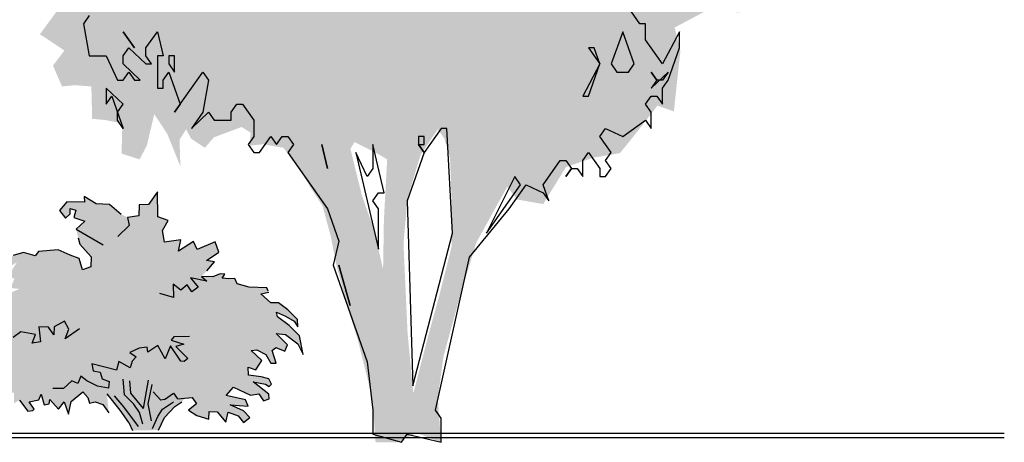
# Model space of a CAD drawing. Extents: x -73 to 359, y -4 to 85.
# Tile 82 of 151: x 117.41 to 122.12, y -1.64 to 0.37. Entities that reach past the tile are written whole.
import ezdxf

# ---------------------------------------------------------------- set-up
doc = ezdxf.new("R2010")
doc.units = 0
doc.header["$MEASUREMENT"] = 0
doc.layers.add('Ansicht_Nord Garagen_4_P_ZE_SYMBOL', color=7, linetype='Continuous')
doc.layers.add('Ansicht_Nord Garagen_4_R_TR_BODEN', color=7, linetype='Continuous')

msp = doc.modelspace()

# ---------------------------------------------------------------- hatches: boundary and pattern name
at = {"layer": 'Ansicht_Nord Garagen_4_P_ZE_SYMBOL', "linetype": 'Continuous', "lineweight": 18, "ltscale": 1000}
h = msp.add_hatch(color=255, dxfattribs=at)
h.paths.add_polyline_path([(120.445, 1.6231), (120.566, 1.6397), (120.6752, 1.7172), (120.7922, 1.7504), (120.9365, 1.7837), (121.0067, 1.8445), (121.0691, 1.8113), (121.1042, 1.6486), (121.1198, 1.5324), (121.0262, 1.4327), (121.0691, 1.3774), (121.19, 1.3774), (121.1471, 1.2888), (121.0847, 1.2445), (121.0925, 1.156), (121.1081, 1.0895), (121.1003, 1.0397), (121.0652, 0.9345), (121.0847, 0.8128), (121.0496, 0.6965), (121.0808, 0.5471), (120.9404, 0.4419), (120.8546, 0.4087), (120.6986, 0.4198), (120.5426, 0.3367), (120.5699, 0.2238), (120.5387, -0.064), (120.4606, -0.0364), (120.3397, -0.1913), (120.2812, -0.2633), (120.1525, -0.2854), (120.0238, -0.3297), (119.9146, -0.5069), (119.7898, -0.4847), (119.743, -0.4238), (119.5948, -0.6917), (119.5129, -0.963), (119.4388, -1.2342), (119.4115, -1.4335), (119.4271, -1.6449), (119.3101, -1.5995), (119.2204, -1.6449), (119.1143, -1.6449), (119.0987, -1.4335), (119.0285, -1.1512), (118.9778, -0.9906), (118.9271, -0.7969), (118.8998, -0.6585), (118.8608, -0.5146), (118.8062, -0.4316), (118.7438, -0.3264), (118.6736, -0.2378), (118.5761, -0.2212), (118.5137, -0.2268), (118.5176, -0.1659), (118.4747, -0.1382), (118.3421, -0.188), (118.2992, -0.2378), (118.2328, -0.1936), (118.2094, -0.1493), (118.1782, -0.1991), (118.1821, -0.3264), (118.1197, -0.1714), (118.0573, -0.0773), (118.0222, -0.2268), (117.9871, -0.2932), (117.9013, -0.2655), (117.9052, -0.1216), (117.8233, -0.105), (117.7609, -0.0995), (117.757, 0.0555), (117.679, 0.0611), (117.6166, 0.0555), (117.5737, 0.1552), (117.6283, 0.2271), (117.562, 0.2714), (117.5113, 0.3046), (117.6205, 0.4541), (117.6673, 0.5205), (117.5581, 0.5094), (117.4723, 0.5858), (117.5659, 0.6855), (117.6361, 0.7242), (117.6049, 0.8128), (117.4879, 0.774), (117.4157, 0.774), (117.4411, 0.9456), (117.4684, 1.0286), (117.5776, 0.9954), (117.601, 1.0065), (117.5893, 1.1283), (117.6205, 1.2556), (117.4489, 1.3165), (117.4957, 1.4327), (117.523, 1.4991), (117.4801, 1.6209), (117.4762, 1.798), (117.5425, 2.0084), (117.6712, 2.1025), (117.7531, 2.18), (117.874, 2.2243), (117.991, 2.2187), (118.1236, 2.2298), (118.1314, 2.2907), (118.0417, 2.3018), (117.9949, 2.3184), (117.8584, 2.3294), (117.7999, 2.3959), (117.7375, 2.5066), (117.6868, 2.5896), (117.6595, 2.739), (117.6283, 2.894), (117.7687, 2.8055), (117.8779, 2.7944), (117.9754, 2.8553), (117.796, 2.9328), (117.7609, 2.9937), (117.8233, 3.121), (117.9676, 3.0977), (118.0495, 3.0535), (118.108, 3.1254), (118.1782, 3.214), (118.2719, 3.1033), (118.3421, 3.0258), (118.4279, 2.9538), (118.3967, 3.1143), (118.2563, 3.2084), (118.1509, 3.2859), (118.0339, 3.3579), (117.9871, 3.5073), (118.0261, 3.5793), (118.1743, 3.6125), (118.1548, 3.7343), (118.1704, 3.8782), (118.2836, 3.8561), (118.4045, 3.7952), (118.4825, 3.7675), (118.5488, 3.8173), (118.6346, 3.8893), (118.7828, 3.8229), (118.8179, 3.7398), (118.9817, 3.7454), (118.9622, 3.9557), (119.0285, 4.0332), (119.1455, 3.928), (119.1923, 3.845), (119.5121, 3.9391), (119.5823, 4.083), (119.6884, 4.238), (119.8093, 4.2159), (119.899, 4.3166), (120.055, 4.1993), (120.0043, 4.155), (119.9146, 4.1107), (119.9068, 3.9834), (120.0121, 3.9225), (120.1447, 3.9723), (120.2032, 4.0332), (120.3007, 3.9778), (120.2812, 3.845), (120.2149, 3.7454), (120.328, 3.6623), (120.5348, 3.6125), (120.5114, 3.4575), (120.4919, 3.369), (120.5231, 3.2749), (120.5075, 3.1066), (120.4294, 3.0236), (120.5153, 2.8962), (120.6284, 2.8796), (120.7142, 2.935), (120.8312, 2.863), (120.7844, 2.7689), (120.8117, 2.6582), (120.8351, 2.5143), (120.8, 2.3815), (120.8273, 2.3206), (120.9404, 2.3815), (121.0301, 2.2874), (120.9716, 2.1988), (120.9599, 2.1158), (120.9521, 1.9663), (120.9014, 1.8888), (120.8507, 1.9719), (120.7493, 2.0217), (120.5855, 1.9276), (120.5426, 1.8113), (120.4372, 1.7504)], flags=0)
h.paths.add_polyline_path([(119.1229, -0.2655), (119.1697, -0.2932), (119.1541, -0.581), (119.1502, -0.819), (119.1073, -0.6308), (119.0488, -0.4648), (118.9942, -0.2434), (119.0137, -0.2102)], flags=0)
h.paths.add_polyline_path([(119.2672, -0.4759), (119.3296, -0.271), (119.4115, -0.1493), (119.4427, -0.1936), (119.47, -0.2877), (119.4778, -0.5035), (119.4778, -0.7083), (119.4193, -0.9408), (119.3647, -1.1401), (119.2945, -1.4113), (119.2672, -1.1235), (119.2477, -0.6973)], flags=0)
h.paths.add_polyline_path([(120.7415, 0.8438), (120.8741, 0.9711), (120.9209, 1.0652), (120.6713, 1.0486), (120.6167, 0.9545)], flags=0)
h.paths.add_polyline_path([(120.5192, 2.6306), (120.6401, 2.6859), (120.5855, 2.3649), (120.4763, 2.3759)], flags=0)
msp.add_hatch(color=9, dxfattribs=at).paths.add_polyline_path([(118.2826, -0.853), (118.3091, -0.8262), (118.3445, -0.7834), (118.3063, -0.7755), (118.366, -0.737), (118.3484, -0.6867), (118.2618, -0.7237), (118.2449, -0.6847), (118.1727, -0.7312), (118.1844, -0.6771), (118.1063, -0.6887), (118.0964, -0.6324), (118.1234, -0.5845), (118.075, -0.5672), (118.0731, -0.4489), (118.0306, -0.5093), (117.9861, -0.5109), (117.9832, -0.563), (117.9296, -0.5703), (117.9, -0.5561), (117.8432, -0.5087), (117.7801, -0.505), (117.7228, -0.4708), (117.7235, -0.4972), (117.6407, -0.4953), (117.6043, -0.5379), (117.6336, -0.5746), (117.6551, -0.5533), (117.6551, -0.5282), (117.6825, -0.5359), (117.6727, -0.5707), (117.7254, -0.5881), (117.6844, -0.6268), (117.6942, -0.6674), (117.702, -0.6983), (117.7567, -0.7583), (117.7549, -0.8073), (117.7149, -0.8201), (117.6981, -0.766), (117.6551, -0.7505), (117.599, -0.7248), (117.5045, -0.7332), (117.4882, -0.7532), (117.4325, -0.7382), (117.3837, -0.752), (117.3464, -0.7883), (117.3475, -0.8173), (117.401, -0.7856), (117.3723, -0.831), (117.3143, -0.8541), (117.2963, -0.895), (117.3305, -0.8686), (117.3908, -0.8608), (117.3706, -0.9081), (117.4139, -0.912), (117.3841, -0.9243), (117.3602, -0.9393), (117.3138, -0.9769), (117.3216, -0.9983), (117.2822, -1.0323), (117.2687, -1.073), (117.2929, -1.0925), (117.3081, -1.0696), (117.3166, -1.1226), (117.2704, -1.1526), (117.2732, -1.1911), (117.289, -1.1746), (117.3104, -1.2028), (117.3248, -1.2181), (117.3077, -1.2449), (117.3571, -1.2445), (117.3638, -1.2262), (117.3723, -1.2638), (117.3289, -1.2852), (117.2935, -1.3236), (117.3022, -1.3548), (117.3533, -1.3541), (117.3109, -1.4033), (117.3233, -1.3961), (117.3419, -1.4594), (117.3605, -1.4103), (117.3872, -1.4078), (117.388, -1.4585), (117.4139, -1.4434), (117.4539, -1.4966), (117.4783, -1.493), (117.4837, -1.4863), (117.46, -1.4518), (117.5056, -1.4417), (117.5174, -1.415), (117.5321, -1.4657), (117.5554, -1.4618), (117.5585, -1.4406), (117.6001, -1.4863), (117.627, -1.4519), (117.6485, -1.5108), (117.6609, -1.4495), (117.7166, -1.4044), (117.7402, -1.4306), (117.7481, -1.4585), (117.7757, -1.4518), (117.8117, -1.4635), (117.8398, -1.5046), (117.832, -1.4139), (117.895, -1.4913), (117.9355, -1.5498), (117.9533, -1.5879), (118.0784, -1.5866), (118.106, -1.5259), (118.1555, -1.4735), (118.1895, -1.4519), (118.2039, -1.434), (118.2391, -1.4311), (118.259, -1.4612), (118.2213, -1.4919), (118.2613, -1.5175), (118.3175, -1.5348), (118.3192, -1.498), (118.3582, -1.4988), (118.3992, -1.5491), (118.4109, -1.5007), (118.4576, -1.5192), (118.4832, -1.551), (118.5144, -1.5259), (118.4829, -1.4947), (118.4205, -1.4663), (118.5054, -1.4718), (118.4929, -1.4427), (118.4012, -1.4215), (118.4363, -1.3809), (118.5178, -1.4189), (118.5566, -1.4139), (118.5789, -1.4466), (118.6056, -1.4378), (118.605, -1.415), (118.5302, -1.3554), (118.5886, -1.3673), (118.6064, -1.3785), (118.6179, -1.3673), (118.6043, -1.3422), (118.5672, -1.3325), (118.5069, -1.3242), (118.5054, -1.2858), (118.542, -1.2991), (118.5713, -1.2535), (118.5203, -1.2068), (118.5476, -1.203), (118.5898, -1.2246), (118.6146, -1.2663), (118.6394, -1.2674), (118.6199, -1.2068), (118.6375, -1.1914), (118.6804, -1.2088), (118.6941, -1.1798), (118.6394, -1.1253), (118.6843, -1.1295), (118.7429, -1.174), (118.7688, -1.2251), (118.7513, -1.1354), (118.7012, -1.0869), (118.6467, -1.0457), (118.6416, -1.0234), (118.6844, -1.0423), (118.7249, -1.0656), (118.7429, -1.0928), (118.7412, -1.0579), (118.6951, -1.0125), (118.6512, -0.9783), (118.614, -0.9787), (118.5662, -0.9354), (118.605, -0.9273), (118.6011, -0.9226), (118.5949, -0.907), (118.5099, -0.9042), (118.4526, -0.8875), (118.4422, -0.8627), (118.4129, -0.8646), (118.3817, -0.8613), (118.3946, -0.8418), (118.3718, -0.8407), (118.3367, -0.8549)], flags=0)

# ---------------------------------------------------------------- linework, layer by layer
at = {"layer": 'Ansicht_Nord Garagen_4_P_ZE_SYMBOL', "linetype": 'Continuous', "ltscale": 1000}
for p, q in [((120.3756, 0.3551), (120.3214, 0.432)), ((117.7469, 0.3935), (117.7198, 0.3551)), ((117.7198, 0.3551), (117.7469, 0.2012)), ((120.4027, 0.3551), (120.3756, 0.3551)), ((120.4027, 0.2781), (120.4027, 0.3551)), ((117.9095, 0.3166), (117.9637, 0.2397)), ((117.9637, 0.2397), (117.9095, 0.3166)), ((118.0179, 0.2397), (118.0721, 0.3166)), ((118.0721, 0.3166), (118.0992, 0.2012)), ((120.2943, 0.3166), (120.2401, 0.1628)), ((120.3485, 0.1628), (120.2943, 0.3166)), ((120.5653, 0.3166), (120.484, 0.1628)), ((120.5653, 0.2397), (120.5653, 0.3166)), ((117.9095, 0.2012), (117.9366, 0.2397)), ((117.9366, 0.2397), (118.0179, 0.1628)), ((118.0179, 0.2012), (118.0179, 0.2397)), ((120.1588, 0.2397), (120.1317, 0.2397)), ((120.1317, 0.2397), (120.1859, 0.1628)), ((120.1859, 0.1628), (120.1588, 0.2397)), ((120.484, 0.1628), (120.4027, 0.2781)), ((120.5111, 0.0858), (120.5653, 0.2397)), ((117.7469, 0.2012), (117.8282, 0.2012)), ((117.8282, 0.2012), (117.8824, 0.0858)), ((117.9095, 0.1628), (117.9095, 0.2012)), ((118.045, 0.1628), (118.0179, 0.2012)), ((118.0992, 0.2012), (118.0721, 0.2012)), ((118.0721, 0.2012), (118.0721, 0.0474)), ((118.1534, 0.2012), (118.1263, 0.2012)), ((118.1263, 0.2012), (118.1263, 0.1628)), ((118.1534, 0.1243), (118.1534, 0.2012)), ((117.9908, 0.0858), (117.9095, 0.1628)), ((118.0179, 0.1628), (118.045, 0.1628)), ((118.1263, 0.1628), (118.1534, 0.1243)), ((120.1859, 0.1628), (120.1046, 0.0089)), ((120.1317, 0.0089), (120.1859, 0.1628)), ((120.2401, 0.1628), (120.2672, 0.1243)), ((120.3214, 0.1243), (120.3485, 0.1628)), ((117.9095, 0.0858), (117.9366, 0.1243)), ((117.9366, 0.1243), (117.9637, 0.0858)), ((118.0992, 0.0858), (118.1263, 0.1243)), ((118.1263, 0.1243), (118.1805, -0.0296)), ((118.1534, -0.068), (118.2889, 0.1243)), ((118.2889, 0.1243), (118.316, 0.0858)), ((120.2672, 0.1243), (120.3214, 0.1243)), ((120.4569, 0.0858), (120.4298, 0.1243)), ((120.4298, 0.1243), (120.4569, 0.0858)), ((120.4298, 0.0474), (120.5111, 0.1243)), ((120.5111, 0.1243), (120.484, 0.0858)), ((117.9095, -0.0296), (117.8282, 0.0474)), ((117.8282, 0.0474), (117.8282, -0.0296)), ((117.8824, 0.0858), (117.9095, 0.0858)), ((117.9637, 0.0858), (117.9908, 0.0858)), ((118.0721, 0.0474), (118.0992, 0.0474)), ((118.0992, 0.0474), (118.0992, 0.0858)), ((118.316, 0.0858), (118.2889, -0.068)), ((120.4569, 0.0858), (120.4298, 0.0474)), ((120.484, 0.0858), (120.4569, 0.0858)), ((120.484, 0.0474), (120.5111, 0.0858)), ((120.484, -0.0296), (120.484, 0.0474)), ((117.8282, -0.0296), (117.8553, 0.0089)), ((117.8553, 0.0089), (117.9095, -0.1449)), ((120.1046, 0.0089), (120.1317, 0.0089)), ((120.4027, -0.0296), (120.4298, 0.0089)), ((120.4298, 0.0089), (120.4569, 0.0089)), ((120.4569, 0.0089), (120.484, -0.0296)), ((117.8824, -0.068), (117.9095, -0.0296)), ((118.1805, -0.0296), (118.1534, -0.068)), ((118.4244, -0.068), (118.4515, -0.0296)), ((118.4515, -0.0296), (118.4786, -0.0296)), ((118.4786, -0.0296), (118.5328, -0.1065)), ((120.4298, -0.068), (120.4027, -0.0296)), ((117.8824, -0.1065), (117.8824, -0.068)), ((118.2889, -0.068), (118.2347, -0.1449)), ((118.2347, -0.1449), (118.316, -0.068)), ((118.316, -0.068), (118.3431, -0.1065)), ((118.4244, -0.1065), (118.4244, -0.068)), ((120.4298, -0.1449), (120.4298, -0.068)), ((117.9095, -0.1449), (117.8824, -0.1065)), ((118.3431, -0.1065), (118.4244, -0.1065)), ((118.5328, -0.1065), (118.5328, -0.1834)), ((120.2943, -0.1834), (120.4027, -0.1065)), ((120.4027, -0.1065), (120.4298, -0.1449)), ((118.5328, -0.1834), (118.5057, -0.2219)), ((118.5599, -0.2603), (118.6141, -0.1834)), ((118.6141, -0.1834), (118.6412, -0.2219)), ((118.6412, -0.2219), (118.6683, -0.1834)), ((118.6683, -0.1834), (118.6954, -0.1834)), ((118.6954, -0.1834), (118.7225, -0.2219)), ((119.3458, -0.1834), (119.3187, -0.1834)), ((119.3187, -0.1834), (119.3187, -0.2219)), ((119.4271, -0.1449), (119.3458, -0.2603)), ((119.3458, -0.2219), (119.3458, -0.1834)), ((119.4542, -0.1449), (119.4271, -0.1449)), ((119.4813, -0.6449), (119.4542, -0.1449)), ((120.1859, -0.1834), (120.213, -0.1449)), ((120.2401, -0.2603), (120.1859, -0.1834)), ((120.213, -0.1449), (120.2943, -0.1834)), ((118.5057, -0.2219), (118.5328, -0.2603)), ((118.7225, -0.2219), (118.6954, -0.2603)), ((118.858, -0.2219), (118.8851, -0.3372)), ((118.8851, -0.3372), (118.858, -0.2219)), ((119.1561, -0.4526), (119.1019, -0.2219)), ((119.1019, -0.2219), (119.1019, -0.3372)), ((119.3458, -0.2603), (119.3187, -0.2219)), ((119.3187, -0.2219), (119.3458, -0.2219)), ((119.3187, -0.2219), (119.3458, -0.2603)), ((118.5328, -0.2603), (118.5599, -0.2603)), ((118.6954, -0.2603), (118.8851, -0.5296)), ((119.0748, -0.3757), (119.0206, -0.2603)), ((119.0206, -0.2603), (119.129, -0.7219)), ((119.3458, -0.2603), (119.2645, -0.4911)), ((120.1046, -0.2988), (120.1317, -0.2603)), ((120.1317, -0.2603), (120.1859, -0.3372)), ((120.213, -0.2988), (120.2401, -0.2603)), ((119.9149, -0.4142), (119.9962, -0.2988)), ((119.9962, -0.2988), (120.0233, -0.2988)), ((120.0233, -0.2988), (120.0504, -0.3372)), ((120.1046, -0.3757), (120.1046, -0.2988)), ((120.2401, -0.3372), (120.213, -0.2988)), ((119.1019, -0.3372), (119.0748, -0.3757)), ((119.7794, -0.3757), (119.6439, -0.6449)), ((119.8065, -0.4142), (119.7794, -0.3757)), ((120.0504, -0.3372), (120.0233, -0.3757)), ((120.0233, -0.3757), (120.0504, -0.3372)), ((120.0504, -0.3372), (120.0775, -0.3372)), ((120.0775, -0.3372), (120.1046, -0.3757)), ((120.1859, -0.3372), (120.1859, -0.3757)), ((120.1859, -0.3757), (120.213, -0.3757)), ((120.213, -0.3757), (120.2401, -0.3372)), ((119.6439, -0.6449), (119.8065, -0.4142)), ((119.7523, -0.5296), (119.8336, -0.4142)), ((119.8336, -0.4142), (119.9149, -0.4526)), ((119.942, -0.4911), (119.9149, -0.4142)), ((118.0731, -0.4489), (118.0306, -0.5093)), ((118.075, -0.5672), (118.0731, -0.4489)), ((119.1019, -0.4911), (119.129, -0.4526)), ((119.129, -0.4526), (119.1561, -0.4526)), ((119.9149, -0.4526), (119.942, -0.4911)), ((117.6407, -0.4953), (117.6043, -0.5379)), ((117.7235, -0.4972), (117.6407, -0.4953)), ((117.7801, -0.505), (117.7228, -0.4708)), ((117.7228, -0.4708), (117.7235, -0.4972)), ((117.8432, -0.5087), (117.7801, -0.505)), ((117.9, -0.5561), (117.8432, -0.5087)), ((117.9861, -0.5109), (117.9832, -0.563)), ((118.0306, -0.5093), (117.9861, -0.5109)), ((119.129, -0.5296), (119.1019, -0.4911)), ((119.2645, -0.4911), (119.2916, -1.3757)), ((117.6043, -0.5379), (117.6336, -0.5746)), ((117.6336, -0.5746), (117.6551, -0.5533)), ((117.6551, -0.5533), (117.6551, -0.5282)), ((117.6551, -0.5282), (117.6825, -0.5359)), ((117.6825, -0.5359), (117.6727, -0.5707)), ((117.9832, -0.563), (117.9296, -0.5703)), ((118.8851, -0.5296), (118.9393, -0.6834)), ((119.129, -0.7219), (119.129, -0.5296)), ((119.5626, -0.7603), (119.7523, -0.5296)), ((117.6727, -0.5707), (117.7254, -0.5881)), ((117.7254, -0.5881), (117.6844, -0.6268)), ((117.9383, -0.6094), (117.8836, -0.6616)), ((117.9296, -0.5703), (117.9383, -0.6094)), ((118.1234, -0.5845), (118.075, -0.5672)), ((118.0964, -0.6324), (118.1234, -0.5845)), ((117.6844, -0.6268), (117.8133, -0.7022)), ((118.1063, -0.6887), (118.0964, -0.6324)), ((119.2916, -1.3757), (119.4813, -0.6449)), ((117.6942, -0.6674), (117.702, -0.6983)), ((117.702, -0.6983), (117.7567, -0.7583)), ((118.1844, -0.6771), (118.1063, -0.6887)), ((118.1727, -0.7312), (118.1844, -0.6771)), ((118.2449, -0.6847), (118.1727, -0.7312)), ((118.2618, -0.7237), (118.2449, -0.6847)), ((118.3484, -0.6867), (118.2618, -0.7237)), ((118.366, -0.737), (118.3484, -0.6867)), ((118.9393, -0.6834), (118.9122, -0.7988)), ((117.4325, -0.7382), (117.3837, -0.752)), ((117.4882, -0.7532), (117.4325, -0.7382)), ((117.5045, -0.7332), (117.4882, -0.7532)), ((117.599, -0.7248), (117.5045, -0.7332)), ((117.6551, -0.7505), (117.599, -0.7248)), ((117.6981, -0.766), (117.6551, -0.7505)), ((118.3063, -0.7755), (118.366, -0.737)), ((117.7149, -0.8201), (117.6981, -0.766)), ((117.7567, -0.7583), (117.7549, -0.8073)), ((118.3445, -0.7834), (118.3063, -0.7755)), ((118.3091, -0.8262), (118.3445, -0.7834)), ((118.9122, -0.7988), (119.0748, -1.2603)), ((118.9393, -0.7988), (118.9935, -0.9911)), ((118.9935, -0.9911), (118.9393, -0.7988)), ((119.4, -1.4911), (119.5626, -0.7603)), ((117.7549, -0.8073), (117.7149, -0.8201)), ((118.3718, -0.8407), (118.3367, -0.8549)), ((118.3946, -0.8418), (118.3718, -0.8407)), ((118.3817, -0.8613), (118.3946, -0.8418)), ((118.1847, -0.9181), (118.1473, -0.8898)), ((118.1473, -0.8898), (118.1492, -0.9536)), ((118.214, -0.8931), (118.1847, -0.9181)), ((118.2371, -0.9265), (118.214, -0.8931)), ((118.3091, -0.8752), (118.2312, -0.8588)), ((118.2312, -0.8588), (118.2664, -0.9033)), ((118.3367, -0.8549), (118.2826, -0.853)), ((118.2826, -0.853), (118.3091, -0.8752)), ((118.4129, -0.8646), (118.3817, -0.8613)), ((118.4422, -0.8627), (118.4129, -0.8646)), ((118.4526, -0.8875), (118.4422, -0.8627)), ((118.5099, -0.9042), (118.4526, -0.8875)), ((118.1492, -0.9536), (118.0848, -0.9342)), ((118.2664, -0.9033), (118.2371, -0.9265)), ((118.5949, -0.907), (118.5099, -0.9042)), ((118.5662, -0.9354), (118.605, -0.9273)), ((118.614, -0.9787), (118.5662, -0.9354)), ((118.6011, -0.9226), (118.5949, -0.907)), ((118.6512, -0.9783), (118.614, -0.9787)), ((118.6951, -1.0125), (118.6512, -0.9783)), ((118.6467, -1.0457), (118.6416, -1.0234)), ((118.6416, -1.0234), (118.6844, -1.0423)), ((118.7412, -1.0579), (118.6951, -1.0125)), ((117.6288, -1.0663), (117.5793, -1.093)), ((117.6491, -1.1042), (117.6288, -1.0663)), ((118.7012, -1.0869), (118.6467, -1.0457)), ((118.6844, -1.0423), (118.7249, -1.0656)), ((118.7249, -1.0656), (118.7429, -1.0928)), ((118.7429, -1.0928), (118.7412, -1.0579)), ((117.4201, -1.1164), (117.3841, -1.1448)), ((117.4899, -1.1304), (117.4201, -1.1164)), ((117.5518, -1.0953), (117.5067, -1.0936)), ((117.5067, -1.0936), (117.5138, -1.1641)), ((117.5776, -1.132), (117.5518, -1.0953)), ((117.5793, -1.093), (117.5776, -1.132)), ((117.7009, -1.1025), (117.6317, -1.151)), ((117.6317, -1.151), (117.6491, -1.1042)), ((118.6941, -1.1798), (118.6394, -1.1253)), ((118.6394, -1.1253), (118.6843, -1.1295)), ((118.7513, -1.1354), (118.7012, -1.0869)), ((117.4747, -1.1716), (117.4899, -1.1304)), ((117.5138, -1.1641), (117.4747, -1.1716)), ((118.1512, -1.1411), (118.138, -1.1565)), ((118.138, -1.1565), (118.1994, -1.176)), ((118.2254, -1.1392), (118.1512, -1.1411)), ((118.6843, -1.1295), (118.7429, -1.174)), ((118.7429, -1.174), (118.7688, -1.2251)), ((118.7688, -1.2251), (118.7513, -1.1354)), ((117.9861, -1.1955), (117.9403, -1.2165)), ((117.9403, -1.2165), (117.9715, -1.2359)), ((118.0233, -1.1905), (117.9861, -1.1955)), ((118.0266, -1.2145), (118.0233, -1.1905)), ((118.075, -1.1817), (118.0266, -1.2145)), ((118.1102, -1.2455), (118.075, -1.1817)), ((118.1356, -1.1836), (118.1102, -1.2455)), ((118.1844, -1.2571), (118.1356, -1.1836)), ((118.1994, -1.176), (118.1609, -1.1875)), ((118.1609, -1.1875), (118.2174, -1.2445)), ((118.5203, -1.2068), (118.5476, -1.203)), ((118.5713, -1.2535), (118.5203, -1.2068)), ((118.5476, -1.203), (118.5898, -1.2246)), ((118.6199, -1.2068), (118.6375, -1.1914)), ((118.6394, -1.2674), (118.6199, -1.2068)), ((118.6375, -1.1914), (118.6804, -1.2088)), ((118.6804, -1.2088), (118.6941, -1.1798)), ((117.8875, -1.2591), (117.8778, -1.2997)), ((117.9422, -1.2897), (117.8875, -1.2591)), ((117.9524, -1.2574), (117.9422, -1.2897)), ((117.9715, -1.2359), (117.9524, -1.2574)), ((118.2, -1.2591), (118.1844, -1.2571)), ((118.2174, -1.2445), (118.2, -1.2591)), ((118.542, -1.2991), (118.5713, -1.2535)), ((118.5898, -1.2246), (118.6146, -1.2663)), ((118.6146, -1.2663), (118.6394, -1.2674)), ((119.0748, -1.2603), (119.1019, -1.4911)), ((117.8778, -1.2997), (117.7586, -1.2707)), ((117.7586, -1.2707), (117.7664, -1.3035)), ((117.7664, -1.3035), (117.7996, -1.3093)), ((117.7996, -1.3093), (117.8094, -1.342)), ((118.5069, -1.3242), (118.5054, -1.2858)), ((118.5054, -1.2858), (118.542, -1.2991)), ((117.6632, -1.3515), (117.6239, -1.3886)), ((117.693, -1.3643), (117.6632, -1.3515)), ((117.7065, -1.3292), (117.693, -1.3643)), ((117.7352, -1.3519), (117.7065, -1.3292)), ((117.7864, -1.3771), (117.7352, -1.3519)), ((117.8094, -1.342), (117.8421, -1.3548)), ((117.8421, -1.3548), (117.8387, -1.3867)), ((117.9158, -1.418), (117.9082, -1.3428)), ((117.9462, -1.4108), (117.9401, -1.3506)), ((118.0054, -1.4838), (118.0301, -1.3484)), ((118.5672, -1.3325), (118.5069, -1.3242)), ((118.605, -1.415), (118.5302, -1.3554)), ((118.5302, -1.3554), (118.5886, -1.3673)), ((118.6043, -1.3422), (118.5672, -1.3325)), ((118.6179, -1.3673), (118.6043, -1.3422)), ((117.6239, -1.3886), (117.5731, -1.3886)), ((117.6609, -1.4495), (117.7166, -1.4044)), ((117.7166, -1.4044), (117.7402, -1.4306)), ((117.8387, -1.3867), (117.7864, -1.3771)), ((118.0451, -1.3691), (118.0266, -1.4612)), ((118.0888, -1.4429), (118.0514, -1.4033)), ((118.1071, -1.4401), (118.1492, -1.4099)), ((118.1492, -1.4099), (118.1688, -1.4369)), ((118.4012, -1.4215), (118.4363, -1.3809)), ((118.4363, -1.3809), (118.5178, -1.4189)), ((118.5886, -1.3673), (118.6064, -1.3785)), ((118.6064, -1.3785), (118.6179, -1.3673)), ((117.4139, -1.4434), (117.4539, -1.4966)), ((117.46, -1.4518), (117.5056, -1.4417)), ((117.4837, -1.4863), (117.46, -1.4518)), ((117.5056, -1.4417), (117.5174, -1.415)), ((117.5174, -1.415), (117.5321, -1.4657)), ((117.5554, -1.4618), (117.5585, -1.4406)), ((117.5585, -1.4406), (117.6001, -1.4863)), ((117.6001, -1.4863), (117.627, -1.4519)), ((117.627, -1.4519), (117.6485, -1.5108)), ((117.6485, -1.5108), (117.6609, -1.4495)), ((117.7402, -1.4306), (117.7481, -1.4585)), ((117.7481, -1.4585), (117.7757, -1.4518)), ((117.7757, -1.4518), (117.8117, -1.4635)), ((117.895, -1.4913), (117.832, -1.4139)), ((117.9128, -1.4756), (117.8676, -1.4235)), ((117.9598, -1.4629), (117.9158, -1.418)), ((118.0054, -1.4838), (117.9462, -1.4108)), ((118.1071, -1.4401), (118.0888, -1.4429)), ((118.0975, -1.4871), (118.1493, -1.4518)), ((118.1555, -1.4735), (118.1895, -1.4519)), ((118.1688, -1.4369), (118.2391, -1.4311)), ((118.2391, -1.4311), (118.259, -1.4612)), ((118.4929, -1.4427), (118.4012, -1.4215)), ((118.5054, -1.4718), (118.4929, -1.4427)), ((118.5178, -1.4189), (118.5566, -1.4139)), ((118.5566, -1.4139), (118.5789, -1.4466)), ((118.5789, -1.4466), (118.6056, -1.4378)), ((118.6056, -1.4378), (118.605, -1.415)), ((117.4539, -1.4966), (117.4783, -1.493)), ((117.4783, -1.493), (117.4837, -1.4863)), ((117.5321, -1.4657), (117.5554, -1.4618)), ((117.8117, -1.4635), (117.8398, -1.5046)), ((117.9355, -1.5498), (117.895, -1.4913)), ((117.982, -1.5687), (117.9128, -1.4756)), ((117.9863, -1.5029), (117.9598, -1.4629)), ((118.0031, -1.5587), (117.9863, -1.5029)), ((118.0266, -1.4612), (118.0424, -1.5415)), ((118.0739, -1.5222), (118.0975, -1.4871)), ((118.106, -1.5259), (118.1555, -1.4735)), ((118.259, -1.4612), (118.2213, -1.4919)), ((118.2213, -1.4919), (118.2613, -1.5175)), ((118.3175, -1.5348), (118.3192, -1.498)), ((118.3192, -1.498), (118.3582, -1.4988)), ((118.3582, -1.4988), (118.3992, -1.5491)), ((118.3992, -1.5491), (118.4109, -1.5007)), ((118.4109, -1.5007), (118.4576, -1.5192)), ((118.4829, -1.4947), (118.4205, -1.4663)), ((118.4205, -1.4663), (118.5054, -1.4718)), ((118.5144, -1.5259), (118.4829, -1.4947)), ((119.1019, -1.4911), (119.1019, -1.6065)), ((119.4271, -1.5296), (119.4, -1.4911)), ((117.9355, -1.5498), (117.9533, -1.5879)), ((118.0491, -1.5788), (118.0739, -1.5222)), ((118.0784, -1.5866), (118.106, -1.5259)), ((118.2613, -1.5175), (118.3175, -1.5348)), ((118.4576, -1.5192), (118.4832, -1.551)), ((118.4832, -1.551), (118.5144, -1.5259)), ((119.4271, -1.6449), (119.4271, -1.5296)), ((119.1019, -1.6065), (119.2374, -1.6449)), ((119.2374, -1.6449), (119.2645, -1.6065)), ((119.2645, -1.6065), (119.4271, -1.6449))]:
    msp.add_line(p, q, dxfattribs=at)
at = {"layer": 'Ansicht_Nord Garagen_4_R_TR_BODEN', "linetype": 'Continuous', "ltscale": 1000}
for p, q in [((122.1168, -1.6025), (84.2208, -1.6025)), ((84.2208, -1.6225), (122.1168, -1.6225))]:
    msp.add_line(p, q, dxfattribs=at)

doc.saveas('drawing.dxf')
